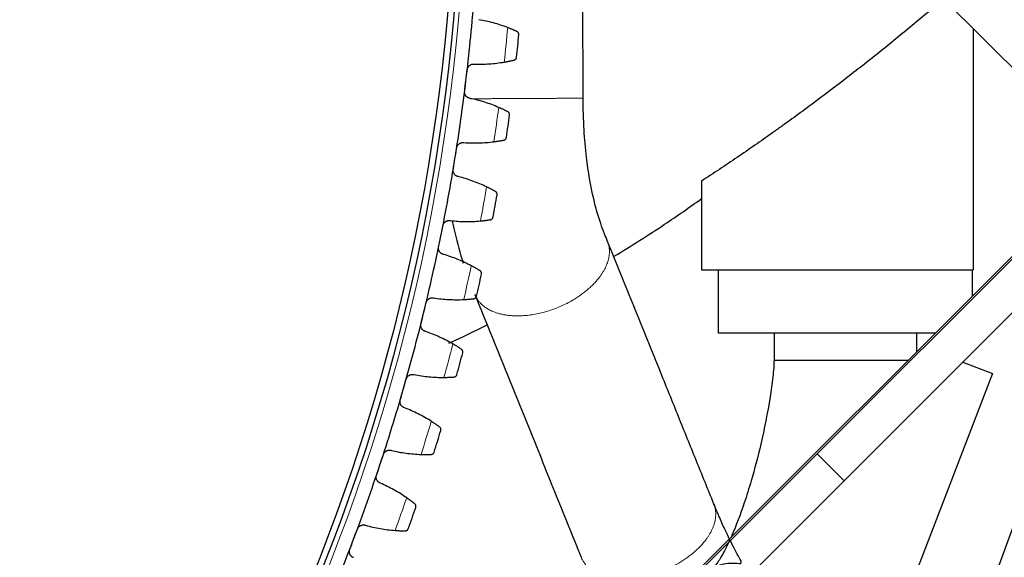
# Model space of a CAD drawing. Header units: inches. Extents: x 0 to 20790, y -12 to 14700.
# Tile 245 of 256: x 10463 to 10772, y 4147 to 4317. Entities that reach past the tile are written whole.
import ezdxf

# ---------------------------------------------------------------- set-up
doc = ezdxf.new("R2010")
doc.units = ezdxf.units.IN
doc.layers.add('1', color=7, linetype='Continuous', true_color=0xffffff)
doc.layers.add('254', color=7, linetype='Continuous', true_color=0xffffff)
doc.styles.add('latin_extended', font='simplex.shx')
doc.dimstyles.get("Standard").update_dxf_attribs({"dimtxt": 0.18, "dimasz": 0.18, "dimexe": 0.18, "dimexo": 0.0625, "dimgap": 0.09, "dimtad": 0, "dimtih": 1, "dimtoh": 1, "dimdec": 4, "dimzin": 0, "dimdsep": 46, "dimtxsty": 'Standard', "dimcen": 0.09, "dimadec": 0, "dimazin": 0, "dimtfac": 1, "dimtdec": 4, "dimtofl": 0, "dimtmove": 0, "dimatfit": 3, "dimfxl": 1, "dimtolj": 1, "dimtzin": 0, "dimarcsym": 0})

# ---------------------------------------------------------------- blocks, each defined once
blk = doc.blocks.new('_U12')
at = {"layer": '254', "color": 3, "linetype": 'Continuous', "lineweight": 13, "transparency": 16777216}
for p, q in [((10021.49, 4371.87), (11850.52, 4371.87)), ((11815.52, 4249.37), (11815.52, 3994.37)), ((10583.99, 3871.87), (11850.52, 3871.87))]:
    blk.add_line(p, q, dxfattribs=at)
at = {"layer": '254', "color": 3, "transparency": 16777216}
for points in [[(11835.94, 4249.37), (11795.11, 4249.37), (11815.52, 4371.87)], [(11795.11, 3994.37), (11835.94, 3994.37), (11815.52, 3871.87)]]:
    blk.add_solid(points, dxfattribs=at)
at = {"layer": 'Defpoints', "color": 0, "transparency": 16777216}
for p in [(9986.49, 4371.87), (10548.99, 3871.87), (11815.52, 3871.87)]:
    blk.add_point(p, dxfattribs=at)
at = {"layer": '254', "color": 2, "lineweight": 13, "transparency": 16777216, "insert": (11631.77, 3964.1), "char_height": 122.5, "attachment_point": 1, "rotation": 90, "style": 'latin_extended'}
blk.add_mtext('\\A1;500', dxfattribs=at)

msp = doc.modelspace()

# ---------------------------------------------------------------- linework, layer by layer
at = {"layer": '1', "color": 2, "linetype": 'Continuous', "lineweight": 25}
for p, q in [((10616.326, 4460.217), (10805.093, 4271.45)), ((10762.717, 4313.825), (10762.717, 4237.874)), ((10713.559, 4179.913), (10821.813, 4288.167)), ((10722.044, 4171.428), (10830.298, 4279.682)), ((10661.559, 4128.715), (10804.69, 4271.847)), ((10677.164, 4265.797), (10677.164, 4237.874)), ((10677.164, 4237.874), (10762.717, 4237.874)), ((10682.49, 4217.874), (10682.49, 4237.874)), ((10762.49, 4229.647), (10762.49, 4237.874)), ((10750.717, 4217.874), (10682.49, 4217.874)), ((10685.059, 3909.174), (10793.814, 4207.984)), ((10759.419, 4208.799), (10768.755, 4205.215)), ((10768.755, 4205.215), (10670.347, 3948.854)), ((10646.49, 4112.845), (10713.559, 4179.913)), ((10722.044, 4171.428), (10713.559, 4179.913)), ((10658.958, 4108.341), (10722.044, 4171.428))]:
    msp.add_line(p, q, dxfattribs=at)
at = {"layer": '1', "color": 110, "linetype": 'Continuous', "lineweight": 13}
msp.add_circle((9986.49, 4371.874), 616.6, dxfattribs=at)
at = {"layer": '1', "color": 2, "linetype": 'Continuous', "lineweight": 25}
for radius in [615, 613]:
    msp.add_circle((9986.49, 4371.874), radius, dxfattribs=at)
for radius, start, end in [(621, 353.121019, 355.414013), (636, 353.946591, 354.588441), (621, 350.828025, 353.121019), (636, 351.653597, 352.295448), (621, 348.535032, 350.828025), (636, 349.360603, 350.002454), (621, 346.242038, 348.535032), (636, 347.06761, 347.70946), (621, 343.949045, 346.242038), (636, 344.774616, 345.416467), (621, 341.656051, 343.949045), (636, 342.481622, 343.123473), (621, 339.363057, 341.656051), (636, 340.188629, 340.830479), (621, 337.070064, 339.363057)]:
    msp.add_arc((9986.49, 4371.874), radius, start, end, dxfattribs=at)
at = {"layer": '1', "color": 110, "linetype": 'Continuous', "lineweight": 13}
for start, end in [(353.773155, 354.761877), (351.480162, 352.468883), (349.187168, 350.175889), (346.894174, 347.882896), (344.601181, 345.589902), (342.308187, 343.296908), (340.015194, 341.003915)]:
    msp.add_arc((9986.49, 4371.874), 632.294, start, end, dxfattribs=at)
at = {"layer": '1', "color": 2, "linetype": 'Continuous', "lineweight": 25}
for points, knots in [([(10639.902, 4291.971), (10639.883, 4298.6), (10639.853, 4309.368), (10639.822, 4320.135), (10639.81, 4324.275)], [0, 0, 0, 0, 0.6155344, 1, 1, 1, 1]), ([(10753.354, 4323.131), (10753.081, 4322.897), (10749.392, 4319.745), (10745.676, 4316.627), (10738.749, 4310.911), (10735.262, 4308.083), (10728.239, 4302.487), (10724.703, 4299.72), (10717.581, 4294.248), (10713.994, 4291.544), (10708.575, 4287.538), (10706.762, 4286.21), (10704.032, 4284.232), (10703.121, 4283.575), (10701.294, 4282.264), (10700.379, 4281.612), (10695.798, 4278.359), (10692.108, 4275.793), (10684.676, 4270.737), (10680.934, 4268.247), (10677.164, 4265.797)], [0, 0, 0, 0, 0.0113169, 0.1525573, 0.1525573, 0.2937978, 0.2937978, 0.4350382, 0.4350382, 0.5762787, 0.5762787, 0.6468989, 0.6468989, 0.682209, 0.682209, 0.7175191, 0.7175191, 0.8587596, 0.8587596, 1, 1, 1, 1]), ([(10619.084, 4312.894), (10619.004, 4312.931), (10618.917, 4312.972), (10618.732, 4313.057), (10618.535, 4313.147), (10618.315, 4313.245), (10618.17, 4313.31), (10618.141, 4313.323), (10618.081, 4313.349), (10618.051, 4313.362), (10617.96, 4313.402), (10617.898, 4313.429), (10617.71, 4313.511), (10617.58, 4313.566), (10617.313, 4313.679), (10617.176, 4313.736), (10616.964, 4313.823), (10616.892, 4313.852), (10616.783, 4313.896), (10616.747, 4313.911), (10616.673, 4313.941), (10616.636, 4313.955), (10616.45, 4314.03), (10616.298, 4314.089), (10616.144, 4314.149)], [0, 0, 0, 0, 0.125, 0.125, 0.25, 0.375, 0.375, 0.40625, 0.40625, 0.4375, 0.4375, 0.5, 0.5, 0.625, 0.625, 0.75, 0.75, 0.8125, 0.8125, 0.84375, 0.84375, 0.875, 0.875, 1, 1, 1, 1]), ([(10619.656, 4311.894), (10619.656, 4311.895), (10619.656, 4311.897), (10619.656, 4311.9), (10619.656, 4311.901), (10619.657, 4311.906), (10619.658, 4311.914), (10619.659, 4311.935), (10619.661, 4311.977), (10619.66, 4312.012), (10619.657, 4312.083), (10619.651, 4312.13), (10619.624, 4312.27), (10619.593, 4312.362), (10619.524, 4312.494), (10619.498, 4312.537), (10619.452, 4312.6), (10619.436, 4312.62), (10619.401, 4312.66), (10619.383, 4312.68), (10619.325, 4312.737), (10619.283, 4312.773), (10619.19, 4312.838), (10619.139, 4312.868), (10619.084, 4312.894)], [0, 0, 0, 0, 0.0039063, 0.0039063, 0.0078125, 0.0078125, 0.015625, 0.03125, 0.0625, 0.125, 0.125, 0.25, 0.25, 0.5, 0.5, 0.625, 0.625, 0.6875, 0.6875, 0.75, 0.75, 0.875, 0.875, 1, 1, 1, 1]), ([(10603.432, 4300.908), (10603.44, 4300.974), (10603.462, 4301.105), (10603.515, 4301.295), (10603.562, 4301.418), (10603.602, 4301.509), (10603.617, 4301.539), (10603.647, 4301.598), (10603.662, 4301.628), (10603.744, 4301.771), (10603.819, 4301.877), (10603.926, 4302.001), (10603.948, 4302.026), (10603.982, 4302.061), (10603.994, 4302.073), (10604.017, 4302.096), (10604.076, 4302.153), (10604.187, 4302.249), (10604.293, 4302.323), (10604.402, 4302.392), (10604.459, 4302.424), (10604.633, 4302.512), (10604.753, 4302.559), (10604.938, 4302.611), (10605, 4302.625), (10605.095, 4302.642), (10605.127, 4302.647), (10605.191, 4302.655), (10605.223, 4302.659), (10605.383, 4302.672), (10605.511, 4302.67), (10605.64, 4302.656)], [0, 0, 0, 0, 0.0625, 0.125, 0.1875, 0.1875, 0.21875, 0.21875, 0.25, 0.25, 0.375, 0.375, 0.40625, 0.40625, 0.421875, 0.421875, 0.4375, 0.5, 0.5625, 0.5625, 0.625, 0.625, 0.75, 0.75, 0.8125, 0.8125, 0.84375, 0.84375, 0.875, 0.875, 1, 1, 1, 1]), ([(10615.054, 4303.293), (10615.217, 4303.32), (10615.377, 4303.348), (10615.689, 4303.405), (10615.995, 4303.462), (10616.288, 4303.52), (10616.502, 4303.563), (10616.573, 4303.578), (10616.678, 4303.599), (10616.712, 4303.607), (10616.781, 4303.621), (10616.815, 4303.628), (10616.982, 4303.663), (10617.239, 4303.719), (10617.474, 4303.772), (10617.698, 4303.823), (10617.804, 4303.848), (10617.93, 4303.877), (10617.955, 4303.883), (10618.003, 4303.895), (10618.075, 4303.912), (10618.142, 4303.928), (10618.185, 4303.938)], [0, 0, 0, 0, 0.125, 0.125, 0.25, 0.375, 0.375, 0.4375, 0.4375, 0.46875, 0.46875, 0.5, 0.5, 0.625, 0.75, 0.75, 0.875, 0.875, 0.90625, 0.90625, 0.9375, 1, 1, 1, 1]), ([(10618.185, 4303.938), (10618.244, 4303.953), (10618.299, 4303.972), (10618.403, 4304.017), (10618.451, 4304.043), (10618.541, 4304.102), (10618.582, 4304.134), (10618.658, 4304.203), (10618.693, 4304.24), (10618.757, 4304.318), (10618.785, 4304.358), (10618.835, 4304.442), (10618.856, 4304.485), (10618.893, 4304.574), (10618.908, 4304.619), (10618.925, 4304.688), (10618.932, 4304.723), (10618.939, 4304.764), (10618.942, 4304.784), (10618.943, 4304.793), (10618.944, 4304.799), (10618.944, 4304.802), (10618.944, 4304.805)], [0, 0, 0, 0, 0.125, 0.125, 0.25, 0.25, 0.375, 0.375, 0.5, 0.5, 0.625, 0.625, 0.75, 0.75, 0.875, 0.875, 0.9375, 0.96875, 0.984375, 0.9921875, 0.9921875, 1, 1, 1, 1]), ([(10604.337, 4291.861), (10604.209, 4291.877), (10604.085, 4291.906), (10603.903, 4291.966), (10603.844, 4291.989), (10603.756, 4292.028), (10603.727, 4292.042), (10603.669, 4292.071), (10603.64, 4292.086), (10603.5, 4292.165), (10603.395, 4292.238), (10603.248, 4292.364), (10603.2, 4292.408), (10603.133, 4292.478), (10603.11, 4292.503), (10603.067, 4292.552), (10603.047, 4292.577), (10602.946, 4292.704), (10602.875, 4292.813), (10602.801, 4292.958), (10602.786, 4292.988), (10602.759, 4293.048), (10602.746, 4293.079), (10602.71, 4293.171), (10602.689, 4293.233), (10602.635, 4293.422), (10602.611, 4293.552), (10602.598, 4293.717), (10602.596, 4293.751), (10602.594, 4293.817), (10602.594, 4293.851), (10602.596, 4293.951), (10602.6, 4294.017), (10602.608, 4294.084)], [0, 0, 0, 0, 0.125, 0.125, 0.1875, 0.1875, 0.21875, 0.21875, 0.25, 0.25, 0.375, 0.375, 0.4375, 0.4375, 0.46875, 0.46875, 0.5, 0.5, 0.625, 0.625, 0.65625, 0.65625, 0.6875, 0.6875, 0.75, 0.75, 0.875, 0.875, 0.90625, 0.90625, 0.9375, 0.9375, 1, 1, 1, 1]), ([(10647.602, 4246.825), (10647.273, 4247.597), (10646.536, 4249.411), (10644.96, 4253.63), (10642.756, 4261.354), (10641.023, 4271.483), (10640.1, 4282.338), (10639.906, 4288.597), (10639.902, 4291.971)], [0, 0, 0, 0, 0.0698252, 0.1587473, 0.3455702, 0.6282885, 0.8020622, 1, 1, 1, 1]), ([(10616.218, 4287.631), (10616.139, 4287.672), (10616.054, 4287.716), (10615.873, 4287.808), (10615.679, 4287.906), (10615.464, 4288.013), (10615.321, 4288.083), (10615.292, 4288.097), (10615.234, 4288.126), (10615.205, 4288.14), (10615.115, 4288.184), (10615.054, 4288.213), (10614.869, 4288.302), (10614.742, 4288.363), (10614.48, 4288.486), (10614.345, 4288.549), (10614.136, 4288.644), (10614.066, 4288.676), (10613.959, 4288.725), (10613.923, 4288.741), (10613.851, 4288.774), (10613.814, 4288.79), (10613.631, 4288.872), (10613.482, 4288.937), (10613.33, 4289.003)], [0, 0, 0, 0, 0.125, 0.125, 0.25, 0.375, 0.375, 0.40625, 0.40625, 0.4375, 0.4375, 0.5, 0.5, 0.625, 0.625, 0.75, 0.75, 0.8125, 0.8125, 0.84375, 0.84375, 0.875, 0.875, 1, 1, 1, 1]), ([(10616.749, 4286.609), (10616.749, 4286.611), (10616.749, 4286.612), (10616.75, 4286.615), (10616.75, 4286.616), (10616.751, 4286.621), (10616.752, 4286.63), (10616.754, 4286.65), (10616.757, 4286.692), (10616.758, 4286.727), (10616.758, 4286.798), (10616.754, 4286.846), (10616.733, 4286.987), (10616.705, 4287.08), (10616.641, 4287.214), (10616.617, 4287.258), (10616.574, 4287.323), (10616.558, 4287.344), (10616.525, 4287.385), (10616.508, 4287.405), (10616.452, 4287.465), (10616.411, 4287.502), (10616.321, 4287.571), (10616.272, 4287.603), (10616.218, 4287.631)], [0, 0, 0, 0, 0.0039063, 0.0039063, 0.0078125, 0.0078125, 0.015625, 0.03125, 0.0625, 0.125, 0.125, 0.25, 0.25, 0.5, 0.5, 0.625, 0.625, 0.6875, 0.6875, 0.75, 0.75, 0.875, 0.875, 1, 1, 1, 1]), ([(10600.098, 4276.281), (10600.109, 4276.347), (10600.137, 4276.477), (10600.197, 4276.665), (10600.249, 4276.786), (10600.293, 4276.875), (10600.309, 4276.905), (10600.341, 4276.963), (10600.358, 4276.991), (10600.445, 4277.131), (10600.524, 4277.234), (10600.636, 4277.354), (10600.659, 4277.377), (10600.695, 4277.412), (10600.707, 4277.423), (10600.731, 4277.445), (10600.792, 4277.5), (10600.907, 4277.591), (10601.015, 4277.661), (10601.127, 4277.726), (10601.185, 4277.755), (10601.363, 4277.836), (10601.485, 4277.878), (10601.671, 4277.922), (10601.734, 4277.934), (10601.83, 4277.947), (10601.862, 4277.951), (10601.926, 4277.957), (10601.958, 4277.959), (10602.119, 4277.966), (10602.247, 4277.959), (10602.374, 4277.939)], [0, 0, 0, 0, 0.0625, 0.125, 0.1875, 0.1875, 0.21875, 0.21875, 0.25, 0.25, 0.375, 0.375, 0.40625, 0.40625, 0.421875, 0.421875, 0.4375, 0.5, 0.5625, 0.5625, 0.625, 0.625, 0.75, 0.75, 0.8125, 0.8125, 0.84375, 0.84375, 0.875, 0.875, 1, 1, 1, 1]), ([(10611.807, 4278.199), (10611.971, 4278.22), (10612.131, 4278.242), (10612.446, 4278.286), (10612.754, 4278.331), (10613.049, 4278.377), (10613.265, 4278.411), (10613.336, 4278.423), (10613.441, 4278.44), (10613.476, 4278.446), (10613.545, 4278.458), (10613.579, 4278.464), (10613.748, 4278.492), (10614.008, 4278.538), (10614.244, 4278.581), (10614.47, 4278.623), (10614.577, 4278.643), (10614.704, 4278.668), (10614.729, 4278.673), (10614.778, 4278.682), (10614.85, 4278.697), (10614.918, 4278.71), (10614.961, 4278.719)], [0, 0, 0, 0, 0.125, 0.125, 0.25, 0.375, 0.375, 0.4375, 0.4375, 0.46875, 0.46875, 0.5, 0.5, 0.625, 0.75, 0.75, 0.875, 0.875, 0.90625, 0.90625, 0.9375, 1, 1, 1, 1]), ([(10614.961, 4278.719), (10615.021, 4278.731), (10615.077, 4278.748), (10615.182, 4278.789), (10615.231, 4278.813), (10615.323, 4278.868), (10615.366, 4278.898), (10615.445, 4278.964), (10615.481, 4279), (10615.548, 4279.075), (10615.577, 4279.114), (10615.63, 4279.196), (10615.654, 4279.238), (10615.694, 4279.325), (10615.71, 4279.37), (10615.73, 4279.438), (10615.739, 4279.473), (10615.748, 4279.513), (10615.751, 4279.534), (10615.753, 4279.542), (10615.753, 4279.548), (10615.754, 4279.551), (10615.754, 4279.554)], [0, 0, 0, 0, 0.125, 0.125, 0.25, 0.25, 0.375, 0.375, 0.5, 0.5, 0.625, 0.625, 0.75, 0.75, 0.875, 0.875, 0.9375, 0.96875, 0.984375, 0.9921875, 0.9921875, 1, 1, 1, 1]), ([(10600.641, 4267.205), (10600.514, 4267.227), (10600.391, 4267.26), (10600.212, 4267.328), (10600.153, 4267.353), (10600.067, 4267.395), (10600.038, 4267.41), (10599.982, 4267.441), (10599.954, 4267.458), (10599.816, 4267.543), (10599.714, 4267.62), (10599.573, 4267.751), (10599.527, 4267.797), (10599.462, 4267.87), (10599.441, 4267.895), (10599.4, 4267.946), (10599.38, 4267.972), (10599.284, 4268.103), (10599.219, 4268.215), (10599.15, 4268.363), (10599.137, 4268.393), (10599.112, 4268.454), (10599.1, 4268.486), (10599.067, 4268.579), (10599.049, 4268.642), (10599.002, 4268.833), (10598.984, 4268.964), (10598.977, 4269.13), (10598.977, 4269.163), (10598.978, 4269.23), (10598.979, 4269.263), (10598.985, 4269.363), (10598.992, 4269.429), (10599.003, 4269.495)], [0, 0, 0, 0, 0.125, 0.125, 0.1875, 0.1875, 0.21875, 0.21875, 0.25, 0.25, 0.375, 0.375, 0.4375, 0.4375, 0.46875, 0.46875, 0.5, 0.5, 0.625, 0.625, 0.65625, 0.65625, 0.6875, 0.6875, 0.75, 0.75, 0.875, 0.875, 0.90625, 0.90625, 0.9375, 0.9375, 1, 1, 1, 1]), ([(10612.343, 4262.503), (10612.266, 4262.547), (10612.183, 4262.595), (10612.005, 4262.694), (10611.816, 4262.8), (10611.605, 4262.916), (10611.465, 4262.991), (10611.437, 4263.006), (10611.38, 4263.037), (10611.351, 4263.053), (10611.263, 4263.1), (10611.204, 4263.132), (10611.022, 4263.228), (10610.898, 4263.294), (10610.64, 4263.427), (10610.508, 4263.495), (10610.304, 4263.599), (10610.235, 4263.634), (10610.13, 4263.687), (10610.094, 4263.704), (10610.023, 4263.74), (10609.988, 4263.758), (10609.808, 4263.846), (10609.662, 4263.918), (10609.513, 4263.99)], [0, 0, 0, 0, 0.125, 0.125, 0.25, 0.375, 0.375, 0.40625, 0.40625, 0.4375, 0.4375, 0.5, 0.5, 0.625, 0.625, 0.75, 0.75, 0.8125, 0.8125, 0.84375, 0.84375, 0.875, 0.875, 1, 1, 1, 1]), ([(10612.833, 4261.461), (10612.833, 4261.462), (10612.833, 4261.464), (10612.834, 4261.467), (10612.834, 4261.468), (10612.835, 4261.473), (10612.836, 4261.481), (10612.839, 4261.502), (10612.844, 4261.543), (10612.847, 4261.579), (10612.849, 4261.65), (10612.847, 4261.697), (10612.832, 4261.839), (10612.808, 4261.933), (10612.75, 4262.07), (10612.727, 4262.115), (10612.686, 4262.181), (10612.672, 4262.203), (10612.64, 4262.245), (10612.624, 4262.266), (10612.571, 4262.328), (10612.531, 4262.367), (10612.444, 4262.44), (10612.396, 4262.473), (10612.343, 4262.503)], [0, 0, 0, 0, 0.0039062, 0.0039062, 0.0078125, 0.0078125, 0.015625, 0.03125, 0.0625, 0.125, 0.125, 0.25, 0.25, 0.5, 0.5, 0.625, 0.625, 0.6875, 0.6875, 0.75, 0.75, 0.875, 0.875, 1, 1, 1, 1]), ([(10649.622, 4242.116), (10655.016, 4245.346), (10664.302, 4251.195), (10673.289, 4257.488), (10677.091, 4260.24)], [0, 0, 0, 0, 0.5727145, 1, 1, 1, 1]), ([(10595.782, 4251.807), (10595.796, 4251.873), (10595.829, 4252.001), (10595.896, 4252.187), (10595.953, 4252.306), (10596.001, 4252.393), (10596.017, 4252.422), (10596.052, 4252.479), (10596.07, 4252.506), (10596.162, 4252.643), (10596.246, 4252.743), (10596.363, 4252.858), (10596.387, 4252.88), (10596.424, 4252.913), (10596.436, 4252.924), (10596.461, 4252.945), (10596.524, 4252.998), (10596.643, 4253.084), (10596.754, 4253.149), (10596.868, 4253.21), (10596.927, 4253.237), (10597.108, 4253.311), (10597.231, 4253.347), (10597.42, 4253.384), (10597.483, 4253.394), (10597.579, 4253.403), (10597.611, 4253.406), (10597.676, 4253.409), (10597.708, 4253.41), (10597.869, 4253.41), (10597.996, 4253.398), (10598.123, 4253.373)], [0, 0, 0, 0, 0.0625, 0.125, 0.1875, 0.1875, 0.21875, 0.21875, 0.25, 0.25, 0.375, 0.375, 0.40625, 0.40625, 0.421875, 0.421875, 0.4375, 0.5, 0.5625, 0.5625, 0.625, 0.625, 0.75, 0.75, 0.8125, 0.8125, 0.84375, 0.84375, 0.875, 0.875, 1, 1, 1, 1]), ([(10598.676, 4253.225), (10598.933, 4252.007), (10599.957, 4247.431), (10601.176, 4243.055), (10602.172, 4239.956)], [0, 0, 0, 0, 0.2635738, 1, 1, 1, 1]), ([(10607.558, 4253.255), (10607.723, 4253.27), (10607.884, 4253.285), (10608.2, 4253.317), (10608.51, 4253.349), (10608.806, 4253.383), (10609.023, 4253.409), (10609.095, 4253.418), (10609.201, 4253.431), (10609.236, 4253.436), (10609.306, 4253.444), (10609.34, 4253.449), (10609.51, 4253.471), (10609.771, 4253.506), (10610.009, 4253.539), (10610.236, 4253.572), (10610.344, 4253.589), (10610.472, 4253.608), (10610.497, 4253.612), (10610.546, 4253.619), (10610.619, 4253.631), (10610.687, 4253.642), (10610.731, 4253.649)], [0, 0, 0, 0, 0.125, 0.125, 0.25, 0.375, 0.375, 0.4375, 0.4375, 0.46875, 0.46875, 0.5, 0.5, 0.625, 0.75, 0.75, 0.875, 0.875, 0.90625, 0.90625, 0.9375, 1, 1, 1, 1]), ([(10610.731, 4253.649), (10610.791, 4253.658), (10610.848, 4253.673), (10610.954, 4253.71), (10611.004, 4253.732), (10611.098, 4253.783), (10611.142, 4253.812), (10611.224, 4253.874), (10611.262, 4253.908), (10611.331, 4253.981), (10611.362, 4254.019), (10611.419, 4254.099), (10611.444, 4254.14), (10611.487, 4254.225), (10611.505, 4254.269), (10611.528, 4254.337), (10611.539, 4254.371), (10611.548, 4254.411), (10611.553, 4254.431), (10611.555, 4254.44), (10611.556, 4254.446), (10611.556, 4254.449), (10611.557, 4254.451)], [0, 0, 0, 0, 0.125, 0.125, 0.25, 0.25, 0.375, 0.375, 0.5, 0.5, 0.625, 0.625, 0.75, 0.75, 0.875, 0.875, 0.9375, 0.96875, 0.984375, 0.9921875, 0.9921875, 1, 1, 1, 1]), ([(10681.062, 4164.068), (10679.201, 4168.67), (10675.481, 4177.87), (10669.902, 4191.668), (10664.79, 4204.313), (10660.142, 4215.808), (10655.959, 4226.154), (10651.779, 4236.493), (10648.993, 4243.383), (10647.602, 4246.825)], [0, 0, 0, 0, 0.1668256, 0.333509, 0.5001923, 0.6252047, 0.7502174, 0.8752301, 1, 1, 1, 1]), ([(10595.962, 4242.717), (10595.835, 4242.743), (10595.714, 4242.782), (10595.538, 4242.856), (10595.48, 4242.884), (10595.395, 4242.93), (10595.367, 4242.946), (10595.312, 4242.98), (10595.285, 4242.997), (10595.151, 4243.087), (10595.052, 4243.169), (10594.916, 4243.305), (10594.872, 4243.353), (10594.81, 4243.429), (10594.79, 4243.455), (10594.751, 4243.507), (10594.732, 4243.534), (10594.642, 4243.669), (10594.581, 4243.783), (10594.518, 4243.934), (10594.506, 4243.965), (10594.483, 4244.027), (10594.473, 4244.058), (10594.444, 4244.153), (10594.428, 4244.217), (10594.389, 4244.41), (10594.376, 4244.54), (10594.376, 4244.707), (10594.377, 4244.74), (10594.38, 4244.807), (10594.383, 4244.84), (10594.393, 4244.939), (10594.403, 4245.005), (10594.416, 4245.071)], [0, 0, 0, 0, 0.125, 0.125, 0.1875, 0.1875, 0.21875, 0.21875, 0.25, 0.25, 0.375, 0.375, 0.4375, 0.4375, 0.46875, 0.46875, 0.5, 0.5, 0.625, 0.625, 0.65625, 0.65625, 0.6875, 0.6875, 0.75, 0.75, 0.875, 0.875, 0.90625, 0.90625, 0.9375, 0.9375, 1, 1, 1, 1]), ([(10607.466, 4237.551), (10607.391, 4237.598), (10607.31, 4237.648), (10607.136, 4237.755), (10606.951, 4237.868), (10606.745, 4237.992), (10606.609, 4238.073), (10606.581, 4238.09), (10606.525, 4238.123), (10606.497, 4238.14), (10606.411, 4238.19), (10606.353, 4238.224), (10606.175, 4238.328), (10606.053, 4238.398), (10605.802, 4238.542), (10605.672, 4238.616), (10605.472, 4238.727), (10605.405, 4238.765), (10605.302, 4238.822), (10605.267, 4238.841), (10605.198, 4238.879), (10605.163, 4238.898), (10604.987, 4238.994), (10604.843, 4239.072), (10604.697, 4239.149)], [0, 0, 0, 0, 0.125, 0.125, 0.25, 0.375, 0.375, 0.40625, 0.40625, 0.4375, 0.4375, 0.5, 0.5, 0.625, 0.625, 0.75, 0.75, 0.8125, 0.8125, 0.84375, 0.84375, 0.875, 0.875, 1, 1, 1, 1]), ([(10607.914, 4236.49), (10607.914, 4236.491), (10607.914, 4236.493), (10607.915, 4236.495), (10607.915, 4236.497), (10607.916, 4236.501), (10607.918, 4236.51), (10607.922, 4236.53), (10607.929, 4236.571), (10607.932, 4236.607), (10607.938, 4236.677), (10607.938, 4236.725), (10607.928, 4236.867), (10607.907, 4236.962), (10607.855, 4237.102), (10607.834, 4237.147), (10607.796, 4237.215), (10607.782, 4237.237), (10607.753, 4237.281), (10607.737, 4237.303), (10607.687, 4237.366), (10607.649, 4237.407), (10607.564, 4237.483), (10607.518, 4237.519), (10607.466, 4237.551)], [0, 0, 0, 0, 0.0039062, 0.0039062, 0.0078125, 0.0078125, 0.015625, 0.03125, 0.0625, 0.125, 0.125, 0.25, 0.25, 0.5, 0.5, 0.625, 0.625, 0.6875, 0.6875, 0.75, 0.75, 0.875, 0.875, 1, 1, 1, 1]), ([(10590.491, 4227.526), (10590.507, 4227.591), (10590.545, 4227.718), (10590.62, 4227.901), (10590.681, 4228.017), (10590.732, 4228.103), (10590.75, 4228.131), (10590.787, 4228.186), (10590.806, 4228.213), (10590.904, 4228.345), (10590.991, 4228.442), (10591.113, 4228.552), (10591.137, 4228.574), (10591.176, 4228.605), (10591.188, 4228.616), (10591.214, 4228.636), (10591.28, 4228.686), (10591.401, 4228.767), (10591.515, 4228.828), (10591.632, 4228.884), (10591.692, 4228.909), (10591.876, 4228.975), (10592, 4229.007), (10592.19, 4229.036), (10592.254, 4229.043), (10592.35, 4229.049), (10592.382, 4229.05), (10592.447, 4229.05), (10592.479, 4229.05), (10592.639, 4229.044), (10592.766, 4229.026), (10592.892, 4228.997)], [0, 0, 0, 0, 0.0625, 0.125, 0.1875, 0.1875, 0.21875, 0.21875, 0.25, 0.25, 0.375, 0.375, 0.40625, 0.40625, 0.421875, 0.421875, 0.4375, 0.5, 0.5625, 0.5625, 0.625, 0.625, 0.75, 0.75, 0.8125, 0.8125, 0.84375, 0.84375, 0.875, 0.875, 1, 1, 1, 1]), ([(10602.315, 4228.501), (10602.48, 4228.51), (10602.642, 4228.518), (10602.959, 4228.537), (10603.269, 4228.557), (10603.567, 4228.58), (10603.785, 4228.597), (10603.857, 4228.603), (10603.964, 4228.612), (10603.999, 4228.615), (10604.069, 4228.621), (10604.103, 4228.624), (10604.274, 4228.639), (10604.536, 4228.663), (10604.775, 4228.687), (10605.004, 4228.711), (10605.112, 4228.723), (10605.24, 4228.737), (10605.265, 4228.74), (10605.315, 4228.746), (10605.388, 4228.754), (10605.457, 4228.762), (10605.501, 4228.768)], [0, 0, 0, 0, 0.125, 0.125, 0.25, 0.375, 0.375, 0.4375, 0.4375, 0.46875, 0.46875, 0.5, 0.5, 0.625, 0.75, 0.75, 0.875, 0.875, 0.90625, 0.90625, 0.9375, 1, 1, 1, 1]), ([(10605.501, 4228.768), (10605.561, 4228.775), (10605.618, 4228.787), (10605.726, 4228.82), (10605.777, 4228.84), (10605.873, 4228.887), (10605.918, 4228.914), (10606.002, 4228.973), (10606.042, 4229.006), (10606.114, 4229.076), (10606.147, 4229.113), (10606.206, 4229.19), (10606.233, 4229.23), (10606.279, 4229.314), (10606.3, 4229.357), (10606.325, 4229.423), (10606.337, 4229.457), (10606.348, 4229.497), (10606.353, 4229.517), (10606.356, 4229.525), (10606.357, 4229.531), (10606.358, 4229.534), (10606.358, 4229.537)], [0, 0, 0, 0, 0.125, 0.125, 0.25, 0.25, 0.375, 0.375, 0.5, 0.5, 0.625, 0.625, 0.75, 0.75, 0.875, 0.875, 0.9375, 0.96875, 0.984375, 0.9921875, 0.9921875, 1, 1, 1, 1]), ([(10605.838, 4230.069), (10607.229, 4226.628), (10610.014, 4219.74), (10614.194, 4209.402), (10618.377, 4199.056), (10622.56, 4188.71), (10626.743, 4178.364), (10630.926, 4168.019), (10635.111, 4157.667), (10637.902, 4150.765), (10639.298, 4147.311)], [0, 0, 0, 0, 0.1247113, 0.2497248, 0.3747384, 0.4997516, 0.624765, 0.7497784, 0.8747918, 1, 1, 1, 1]), ([(10590.306, 4218.435), (10590.181, 4218.467), (10590.061, 4218.511), (10589.888, 4218.592), (10589.832, 4218.622), (10589.749, 4218.671), (10589.721, 4218.688), (10589.668, 4218.724), (10589.641, 4218.743), (10589.511, 4218.838), (10589.415, 4218.924), (10589.285, 4219.065), (10589.243, 4219.115), (10589.184, 4219.193), (10589.165, 4219.22), (10589.128, 4219.274), (10589.11, 4219.301), (10589.026, 4219.439), (10588.969, 4219.556), (10588.912, 4219.709), (10588.901, 4219.74), (10588.881, 4219.803), (10588.872, 4219.835), (10588.847, 4219.931), (10588.834, 4219.995), (10588.803, 4220.19), (10588.795, 4220.321), (10588.802, 4220.487), (10588.804, 4220.521), (10588.81, 4220.587), (10588.814, 4220.62), (10588.828, 4220.719), (10588.84, 4220.784), (10588.856, 4220.849)], [0, 0, 0, 0, 0.125, 0.125, 0.1875, 0.1875, 0.21875, 0.21875, 0.25, 0.25, 0.375, 0.375, 0.4375, 0.4375, 0.46875, 0.46875, 0.5, 0.5, 0.625, 0.625, 0.65625, 0.65625, 0.6875, 0.6875, 0.75, 0.75, 0.875, 0.875, 0.90625, 0.90625, 0.9375, 0.9375, 1, 1, 1, 1]), ([(10699.991, 4217.875), (10699.991, 4216.62), (10699.991, 4213.787), (10699.991, 4210.954), (10699.991, 4209.376)], [0, 0, 0, 0, 0.4429637, 1, 1, 1, 1]), ([(10744.99, 4212.147), (10744.99, 4213.593), (10744.99, 4215.502), (10744.99, 4217.411), (10744.99, 4217.875)], [0, 0, 0, 0, 0.757065, 1, 1, 1, 1]), ([(10601.595, 4212.813), (10601.521, 4212.863), (10601.442, 4212.917), (10601.273, 4213.031), (10601.093, 4213.151), (10600.892, 4213.283), (10600.759, 4213.37), (10600.732, 4213.387), (10600.677, 4213.423), (10600.65, 4213.44), (10600.566, 4213.494), (10600.509, 4213.531), (10600.336, 4213.641), (10600.217, 4213.717), (10599.971, 4213.871), (10599.845, 4213.949), (10599.649, 4214.069), (10599.583, 4214.109), (10599.483, 4214.17), (10599.449, 4214.19), (10599.381, 4214.231), (10599.347, 4214.252), (10599.175, 4214.355), (10599.035, 4214.438), (10598.892, 4214.521)], [0, 0, 0, 0, 0.125, 0.125, 0.25, 0.375, 0.375, 0.40625, 0.40625, 0.4375, 0.4375, 0.5, 0.5, 0.625, 0.625, 0.75, 0.75, 0.8125, 0.8125, 0.84375, 0.84375, 0.875, 0.875, 1, 1, 1, 1]), ([(10602, 4211.735), (10602, 4211.737), (10602, 4211.738), (10602.001, 4211.741), (10602.001, 4211.742), (10602.002, 4211.747), (10602.005, 4211.755), (10602.009, 4211.775), (10602.018, 4211.816), (10602.023, 4211.851), (10602.031, 4211.922), (10602.033, 4211.969), (10602.028, 4212.112), (10602.012, 4212.208), (10601.965, 4212.349), (10601.946, 4212.396), (10601.911, 4212.464), (10601.898, 4212.487), (10601.87, 4212.532), (10601.855, 4212.555), (10601.808, 4212.62), (10601.771, 4212.662), (10601.69, 4212.742), (10601.645, 4212.779), (10601.595, 4212.813)], [0, 0, 0, 0, 0.0039063, 0.0039063, 0.0078125, 0.0078125, 0.015625, 0.03125, 0.0625, 0.125, 0.125, 0.25, 0.25, 0.5, 0.5, 0.625, 0.625, 0.6875, 0.6875, 0.75, 0.75, 0.875, 0.875, 1, 1, 1, 1]), ([(10699.991, 4209.376), (10699.987, 4209.06), (10699.968, 4208.259), (10699.849, 4206.485), (10699.497, 4202.908), (10698.336, 4194.727), (10696.114, 4183.671), (10693.258, 4172.693), (10690.096, 4162.643), (10687.918, 4156.952), (10686.508, 4153.748), (10686.389, 4153.482)], [0, 0, 0, 0, 0.0141399, 0.0359644, 0.0808925, 0.1796082, 0.4233617, 0.6261709, 0.7549128, 0.9793244, 1, 1, 1, 1]), ([(10584.232, 4203.476), (10584.25, 4203.54), (10584.293, 4203.665), (10584.375, 4203.845), (10584.442, 4203.959), (10584.496, 4204.042), (10584.515, 4204.07), (10584.554, 4204.123), (10584.574, 4204.15), (10584.677, 4204.278), (10584.769, 4204.371), (10584.894, 4204.476), (10584.92, 4204.497), (10584.959, 4204.527), (10584.973, 4204.537), (10584.999, 4204.556), (10585.066, 4204.603), (10585.191, 4204.679), (10585.307, 4204.736), (10585.426, 4204.787), (10585.487, 4204.809), (10585.674, 4204.868), (10585.799, 4204.895), (10585.99, 4204.917), (10586.054, 4204.921), (10586.15, 4204.923), (10586.183, 4204.923), (10586.247, 4204.921), (10586.279, 4204.919), (10586.439, 4204.906), (10586.566, 4204.884), (10586.69, 4204.849)], [0, 0, 0, 0, 0.0625, 0.125, 0.1875, 0.1875, 0.21875, 0.21875, 0.25, 0.25, 0.375, 0.375, 0.40625, 0.40625, 0.421875, 0.421875, 0.4375, 0.5, 0.5625, 0.5625, 0.625, 0.625, 0.75, 0.75, 0.8125, 0.8125, 0.84375, 0.84375, 0.875, 0.875, 1, 1, 1, 1]), ([(10596.086, 4203.977), (10596.251, 4203.979), (10596.413, 4203.981), (10596.731, 4203.987), (10597.042, 4203.995), (10597.34, 4204.005), (10597.558, 4204.014), (10597.63, 4204.017), (10597.737, 4204.021), (10597.773, 4204.023), (10597.843, 4204.026), (10597.877, 4204.028), (10598.048, 4204.036), (10598.311, 4204.05), (10598.551, 4204.065), (10598.78, 4204.08), (10598.889, 4204.087), (10599.018, 4204.096), (10599.043, 4204.098), (10599.093, 4204.102), (10599.166, 4204.107), (10599.235, 4204.112), (10599.28, 4204.116)], [0, 0, 0, 0, 0.125, 0.125, 0.25, 0.375, 0.375, 0.4375, 0.4375, 0.46875, 0.46875, 0.5, 0.5, 0.625, 0.75, 0.75, 0.875, 0.875, 0.90625, 0.90625, 0.9375, 1, 1, 1, 1]), ([(10599.28, 4204.116), (10599.34, 4204.121), (10599.398, 4204.13), (10599.507, 4204.159), (10599.559, 4204.177), (10599.657, 4204.22), (10599.703, 4204.246), (10599.789, 4204.301), (10599.829, 4204.332), (10599.904, 4204.399), (10599.939, 4204.435), (10600.001, 4204.51), (10600.029, 4204.549), (10600.079, 4204.63), (10600.101, 4204.673), (10600.129, 4204.738), (10600.142, 4204.771), (10600.155, 4204.81), (10600.161, 4204.83), (10600.164, 4204.839), (10600.165, 4204.844), (10600.166, 4204.847), (10600.167, 4204.85)], [0, 0, 0, 0, 0.125, 0.125, 0.25, 0.25, 0.375, 0.375, 0.5, 0.5, 0.625, 0.625, 0.75, 0.75, 0.875, 0.875, 0.9375, 0.96875, 0.984375, 0.9921875, 0.9921875, 1, 1, 1, 1]), ([(10583.684, 4194.4), (10583.56, 4194.437), (10583.442, 4194.485), (10583.272, 4194.573), (10583.217, 4194.605), (10583.136, 4194.658), (10583.11, 4194.676), (10583.057, 4194.714), (10583.031, 4194.733), (10582.905, 4194.834), (10582.813, 4194.923), (10582.688, 4195.07), (10582.649, 4195.122), (10582.593, 4195.202), (10582.575, 4195.229), (10582.54, 4195.285), (10582.524, 4195.313), (10582.444, 4195.454), (10582.392, 4195.573), (10582.342, 4195.729), (10582.332, 4195.76), (10582.315, 4195.824), (10582.307, 4195.856), (10582.286, 4195.953), (10582.275, 4196.018), (10582.252, 4196.213), (10582.249, 4196.344), (10582.262, 4196.51), (10582.266, 4196.544), (10582.275, 4196.61), (10582.28, 4196.643), (10582.298, 4196.741), (10582.313, 4196.806), (10582.331, 4196.87)], [0, 0, 0, 0, 0.125, 0.125, 0.1875, 0.1875, 0.21875, 0.21875, 0.25, 0.25, 0.375, 0.375, 0.4375, 0.4375, 0.46875, 0.46875, 0.5, 0.5, 0.625, 0.625, 0.65625, 0.65625, 0.6875, 0.6875, 0.75, 0.75, 0.875, 0.875, 0.90625, 0.90625, 0.9375, 0.9375, 1, 1, 1, 1]), ([(10594.738, 4188.331), (10594.667, 4188.384), (10594.59, 4188.44), (10594.425, 4188.561), (10594.25, 4188.688), (10594.054, 4188.828), (10593.925, 4188.92), (10593.899, 4188.939), (10593.846, 4188.976), (10593.819, 4188.995), (10593.737, 4189.052), (10593.682, 4189.091), (10593.514, 4189.208), (10593.398, 4189.289), (10593.158, 4189.452), (10593.035, 4189.535), (10592.845, 4189.663), (10592.78, 4189.706), (10592.682, 4189.771), (10592.649, 4189.792), (10592.583, 4189.836), (10592.55, 4189.858), (10592.382, 4189.968), (10592.245, 4190.056), (10592.106, 4190.145)], [0, 0, 0, 0, 0.125, 0.125, 0.25, 0.375, 0.375, 0.40625, 0.40625, 0.4375, 0.4375, 0.5, 0.5, 0.625, 0.625, 0.75, 0.75, 0.8125, 0.8125, 0.84375, 0.84375, 0.875, 0.875, 1, 1, 1, 1]), ([(10595.1, 4187.237), (10595.1, 4187.239), (10595.1, 4187.24), (10595.101, 4187.243), (10595.102, 4187.244), (10595.103, 4187.248), (10595.105, 4187.257), (10595.111, 4187.277), (10595.121, 4187.317), (10595.127, 4187.352), (10595.138, 4187.422), (10595.142, 4187.47), (10595.144, 4187.612), (10595.131, 4187.709), (10595.09, 4187.852), (10595.072, 4187.899), (10595.04, 4187.969), (10595.028, 4187.993), (10595.002, 4188.039), (10594.988, 4188.062), (10594.943, 4188.129), (10594.909, 4188.173), (10594.831, 4188.255), (10594.787, 4188.295), (10594.738, 4188.331)], [0, 0, 0, 0, 0.0039062, 0.0039062, 0.0078125, 0.0078125, 0.015625, 0.03125, 0.0625, 0.125, 0.125, 0.25, 0.25, 0.5, 0.5, 0.625, 0.625, 0.6875, 0.6875, 0.75, 0.75, 0.875, 0.875, 1, 1, 1, 1]), ([(10577.016, 4179.695), (10577.037, 4179.758), (10577.085, 4179.882), (10577.174, 4180.058), (10577.245, 4180.169), (10577.302, 4180.251), (10577.322, 4180.277), (10577.364, 4180.329), (10577.385, 4180.355), (10577.493, 4180.479), (10577.588, 4180.569), (10577.718, 4180.669), (10577.744, 4180.688), (10577.785, 4180.716), (10577.798, 4180.726), (10577.826, 4180.744), (10577.895, 4180.788), (10578.022, 4180.859), (10578.141, 4180.911), (10578.262, 4180.957), (10578.323, 4180.977), (10578.512, 4181.029), (10578.639, 4181.051), (10578.83, 4181.065), (10578.894, 4181.066), (10578.99, 4181.064), (10579.023, 4181.063), (10579.087, 4181.058), (10579.119, 4181.055), (10579.279, 4181.036), (10579.404, 4181.009), (10579.527, 4180.969)], [0, 0, 0, 0, 0.0625, 0.125, 0.1875, 0.1875, 0.21875, 0.21875, 0.25, 0.25, 0.375, 0.375, 0.40625, 0.40625, 0.421875, 0.421875, 0.4375, 0.5, 0.5625, 0.5625, 0.625, 0.625, 0.75, 0.75, 0.8125, 0.8125, 0.84375, 0.84375, 0.875, 0.875, 1, 1, 1, 1]), ([(10588.88, 4179.722), (10589.045, 4179.717), (10589.207, 4179.713), (10589.525, 4179.706), (10589.836, 4179.702), (10590.134, 4179.7), (10590.353, 4179.7), (10590.425, 4179.7), (10590.532, 4179.7), (10590.568, 4179.7), (10590.638, 4179.701), (10590.672, 4179.701), (10590.844, 4179.702), (10591.107, 4179.706), (10591.347, 4179.711), (10591.577, 4179.716), (10591.686, 4179.719), (10591.815, 4179.724), (10591.84, 4179.724), (10591.89, 4179.726), (10591.963, 4179.728), (10592.033, 4179.731), (10592.077, 4179.733)], [0, 0, 0, 0, 0.125, 0.125, 0.25, 0.375, 0.375, 0.4375, 0.4375, 0.46875, 0.46875, 0.5, 0.5, 0.625, 0.75, 0.75, 0.875, 0.875, 0.90625, 0.90625, 0.9375, 1, 1, 1, 1]), ([(10592.077, 4179.733), (10592.138, 4179.735), (10592.196, 4179.743), (10592.306, 4179.766), (10592.358, 4179.783), (10592.458, 4179.822), (10592.505, 4179.845), (10592.593, 4179.898), (10592.635, 4179.927), (10592.713, 4179.991), (10592.748, 4180.025), (10592.814, 4180.097), (10592.843, 4180.135), (10592.897, 4180.215), (10592.92, 4180.256), (10592.951, 4180.32), (10592.965, 4180.353), (10592.98, 4180.392), (10592.987, 4180.411), (10592.989, 4180.42), (10592.991, 4180.425), (10592.992, 4180.428), (10592.993, 4180.431)], [0, 0, 0, 0, 0.125, 0.125, 0.25, 0.25, 0.375, 0.375, 0.5, 0.5, 0.625, 0.625, 0.75, 0.75, 0.875, 0.875, 0.9375, 0.96875, 0.984375, 0.9921875, 0.9921875, 1, 1, 1, 1]), ([(10576.105, 4170.649), (10575.983, 4170.69), (10575.866, 4170.743), (10575.7, 4170.838), (10575.647, 4170.872), (10575.568, 4170.928), (10575.542, 4170.947), (10575.491, 4170.987), (10575.466, 4171.008), (10575.344, 4171.113), (10575.256, 4171.206), (10575.137, 4171.358), (10575.099, 4171.411), (10575.047, 4171.493), (10575.03, 4171.522), (10574.998, 4171.578), (10574.982, 4171.607), (10574.909, 4171.752), (10574.861, 4171.873), (10574.817, 4172.03), (10574.809, 4172.062), (10574.794, 4172.126), (10574.787, 4172.158), (10574.77, 4172.256), (10574.762, 4172.321), (10574.747, 4172.517), (10574.749, 4172.649), (10574.769, 4172.814), (10574.774, 4172.847), (10574.785, 4172.913), (10574.792, 4172.946), (10574.814, 4173.043), (10574.831, 4173.107), (10574.852, 4173.171)], [0, 0, 0, 0, 0.125, 0.125, 0.1875, 0.1875, 0.21875, 0.21875, 0.25, 0.25, 0.375, 0.375, 0.4375, 0.4375, 0.46875, 0.46875, 0.5, 0.5, 0.625, 0.625, 0.65625, 0.65625, 0.6875, 0.6875, 0.75, 0.75, 0.875, 0.875, 0.90625, 0.90625, 0.9375, 0.9375, 1, 1, 1, 1]), ([(10586.908, 4164.142), (10586.838, 4164.198), (10586.764, 4164.257), (10586.604, 4164.384), (10586.435, 4164.518), (10586.244, 4164.667), (10586.119, 4164.763), (10586.093, 4164.783), (10586.042, 4164.822), (10586.016, 4164.842), (10585.937, 4164.903), (10585.883, 4164.944), (10585.719, 4165.068), (10585.607, 4165.153), (10585.374, 4165.326), (10585.254, 4165.414), (10585.069, 4165.549), (10585.006, 4165.594), (10584.911, 4165.663), (10584.879, 4165.686), (10584.815, 4165.732), (10584.782, 4165.755), (10584.619, 4165.872), (10584.486, 4165.966), (10584.35, 4166.06)], [0, 0, 0, 0, 0.125, 0.125, 0.25, 0.375, 0.375, 0.40625, 0.40625, 0.4375, 0.4375, 0.5, 0.5, 0.625, 0.625, 0.75, 0.75, 0.8125, 0.8125, 0.84375, 0.84375, 0.875, 0.875, 1, 1, 1, 1]), ([(10587.225, 4163.035), (10587.226, 4163.036), (10587.226, 4163.037), (10587.227, 4163.04), (10587.227, 4163.042), (10587.229, 4163.046), (10587.232, 4163.054), (10587.238, 4163.074), (10587.249, 4163.114), (10587.257, 4163.149), (10587.271, 4163.218), (10587.277, 4163.265), (10587.284, 4163.408), (10587.275, 4163.505), (10587.24, 4163.649), (10587.224, 4163.697), (10587.195, 4163.769), (10587.184, 4163.793), (10587.16, 4163.84), (10587.147, 4163.863), (10587.104, 4163.932), (10587.072, 4163.977), (10586.997, 4164.063), (10586.955, 4164.104), (10586.908, 4164.142)], [0, 0, 0, 0, 0.0039063, 0.0039063, 0.0078125, 0.0078125, 0.015625, 0.03125, 0.0625, 0.125, 0.125, 0.25, 0.25, 0.5, 0.5, 0.625, 0.625, 0.6875, 0.6875, 0.75, 0.75, 0.875, 0.875, 1, 1, 1, 1]), ([(10686.11, 4152.863), (10685.536, 4151.602), (10684.206, 4148.878), (10682.341, 4145.766), (10681.167, 4144.266), (10681.361, 4144.326), (10684.952, 4145.726), (10689.113, 4145.341), (10689.94, 4145.37), (10689.171, 4147.011), (10687.378, 4150.218), (10685.006, 4154.939), (10683.018, 4159.389), (10681.873, 4162.085), (10681.337, 4163.387), (10681.062, 4164.068)], [0, 0, 0, 0, 0.0673309, 0.1568, 0.2252922, 0.2775236, 0.39302, 0.4740318, 0.5795019, 0.6500767, 0.7393376, 0.8693187, 0.9390453, 0.9687031, 1, 1, 1, 1]), ([(10568.854, 4156.222), (10568.877, 4156.285), (10568.93, 4156.406), (10569.027, 4156.579), (10569.102, 4156.687), (10569.163, 4156.766), (10569.184, 4156.792), (10569.227, 4156.842), (10569.249, 4156.867), (10569.362, 4156.986), (10569.461, 4157.072), (10569.594, 4157.167), (10569.621, 4157.185), (10569.663, 4157.212), (10569.677, 4157.221), (10569.705, 4157.238), (10569.776, 4157.279), (10569.906, 4157.345), (10570.027, 4157.392), (10570.149, 4157.434), (10570.212, 4157.451), (10570.402, 4157.495), (10570.53, 4157.512), (10570.722, 4157.518), (10570.786, 4157.517), (10570.882, 4157.511), (10570.914, 4157.509), (10570.978, 4157.502), (10571.01, 4157.497), (10571.169, 4157.472), (10571.293, 4157.439), (10571.414, 4157.395)], [0, 0, 0, 0, 0.0625, 0.125, 0.1875, 0.1875, 0.21875, 0.21875, 0.25, 0.25, 0.375, 0.375, 0.40625, 0.40625, 0.421875, 0.421875, 0.4375, 0.5, 0.5625, 0.5625, 0.625, 0.625, 0.75, 0.75, 0.8125, 0.8125, 0.84375, 0.84375, 0.875, 0.875, 1, 1, 1, 1]), ([(10580.71, 4155.775), (10580.875, 4155.763), (10581.036, 4155.752), (10581.353, 4155.733), (10581.664, 4155.716), (10581.962, 4155.702), (10582.181, 4155.693), (10582.253, 4155.69), (10582.36, 4155.687), (10582.395, 4155.685), (10582.465, 4155.683), (10582.5, 4155.682), (10582.671, 4155.676), (10582.934, 4155.669), (10583.175, 4155.665), (10583.404, 4155.661), (10583.513, 4155.66), (10583.642, 4155.659), (10583.667, 4155.658), (10583.717, 4155.658), (10583.791, 4155.658), (10583.86, 4155.657), (10583.905, 4155.657)], [0, 0, 0, 0, 0.125, 0.125, 0.25, 0.375, 0.375, 0.4375, 0.4375, 0.46875, 0.46875, 0.5, 0.5, 0.625, 0.75, 0.75, 0.875, 0.875, 0.90625, 0.90625, 0.9375, 1, 1, 1, 1]), ([(10583.905, 4155.657), (10583.965, 4155.657), (10584.024, 4155.662), (10584.135, 4155.682), (10584.188, 4155.696), (10584.289, 4155.731), (10584.337, 4155.753), (10584.427, 4155.802), (10584.47, 4155.829), (10584.55, 4155.89), (10584.587, 4155.922), (10584.655, 4155.992), (10584.686, 4156.029), (10584.743, 4156.106), (10584.768, 4156.146), (10584.801, 4156.209), (10584.817, 4156.241), (10584.833, 4156.28), (10584.841, 4156.299), (10584.844, 4156.307), (10584.846, 4156.313), (10584.847, 4156.316), (10584.848, 4156.318)], [0, 0, 0, 0, 0.125, 0.125, 0.25, 0.25, 0.375, 0.375, 0.5, 0.5, 0.625, 0.625, 0.75, 0.75, 0.875, 0.875, 0.9375, 0.96875, 0.984375, 0.9921875, 0.9921875, 1, 1, 1, 1]), ([(10567.582, 4147.219), (10567.461, 4147.266), (10567.347, 4147.323), (10567.185, 4147.425), (10567.133, 4147.461), (10567.057, 4147.52), (10567.032, 4147.541), (10566.982, 4147.582), (10566.958, 4147.604), (10566.841, 4147.714), (10566.756, 4147.811), (10566.643, 4147.967), (10566.608, 4148.021), (10566.558, 4148.106), (10566.543, 4148.135), (10566.513, 4148.193), (10566.498, 4148.222), (10566.431, 4148.37), (10566.388, 4148.492), (10566.35, 4148.651), (10566.343, 4148.683), (10566.331, 4148.748), (10566.326, 4148.781), (10566.312, 4148.879), (10566.307, 4148.945), (10566.299, 4149.141), (10566.307, 4149.272), (10566.334, 4149.437), (10566.34, 4149.47), (10566.354, 4149.535), (10566.362, 4149.567), (10566.387, 4149.664), (10566.408, 4149.727), (10566.431, 4149.79)], [0, 0, 0, 0, 0.125, 0.125, 0.1875, 0.1875, 0.21875, 0.21875, 0.25, 0.25, 0.375, 0.375, 0.4375, 0.4375, 0.46875, 0.46875, 0.5, 0.5, 0.625, 0.625, 0.65625, 0.65625, 0.6875, 0.6875, 0.75, 0.75, 0.875, 0.875, 0.90625, 0.90625, 0.9375, 0.9375, 1, 1, 1, 1])]:
    msp.add_open_spline(points, degree=3, knots=knots, dxfattribs=at)
for points in [[(10616.144, 4314.149), (10615.406, 4314.434), (10613.92, 4314.966), (10611.66, 4315.648), (10609.369, 4316.214), (10607.822, 4316.514), (10607.044, 4316.644)], [(10605.64, 4302.656), (10606.429, 4302.629), (10608.004, 4302.615), (10610.361, 4302.715), (10612.712, 4302.934), (10614.274, 4303.159), (10615.054, 4303.293)], [(10603.02, 4297.496), (10603.157, 4298.633), (10603.295, 4299.77), (10603.432, 4300.908)], [(10602.608, 4294.084), (10602.746, 4295.221), (10602.883, 4296.358), (10603.02, 4297.496)], [(10613.33, 4289.003), (10612.604, 4289.318), (10611.14, 4289.909), (10608.91, 4290.68), (10606.644, 4291.337), (10605.11, 4291.699), (10604.337, 4291.861)], [(10602.374, 4277.939), (10603.162, 4277.881), (10604.736, 4277.804), (10607.095, 4277.809), (10609.452, 4277.934), (10611.022, 4278.097), (10611.807, 4278.199)], [(10599.551, 4272.888), (10599.733, 4274.019), (10599.916, 4275.15), (10600.098, 4276.281)], [(10599.003, 4269.495), (10599.185, 4270.626), (10599.368, 4271.757), (10599.551, 4272.888)], [(10609.513, 4263.99), (10608.8, 4264.333), (10607.361, 4264.982), (10605.163, 4265.842), (10602.925, 4266.59), (10601.407, 4267.012), (10600.641, 4267.205)], [(10598.123, 4253.373), (10598.907, 4253.283), (10600.477, 4253.144), (10602.834, 4253.055), (10605.195, 4253.085), (10606.77, 4253.185), (10607.558, 4253.255)], [(10595.099, 4248.439), (10595.327, 4249.562), (10595.555, 4250.684), (10595.782, 4251.807)], [(10594.416, 4245.071), (10594.644, 4246.194), (10594.872, 4247.316), (10595.099, 4248.439)], [(10604.697, 4239.149), (10603.999, 4239.521), (10602.587, 4240.227), (10600.425, 4241.174), (10598.219, 4242.011), (10596.719, 4242.494), (10595.962, 4242.717)], [(10592.892, 4228.997), (10593.672, 4228.876), (10595.235, 4228.674), (10597.587, 4228.49), (10599.947, 4228.426), (10601.525, 4228.463), (10602.315, 4228.501)], [(10589.673, 4224.188), (10589.946, 4225.3), (10590.218, 4226.413), (10590.491, 4227.526)], [(10588.856, 4220.849), (10589.128, 4221.962), (10589.401, 4223.075), (10589.673, 4224.188)], [(10598.892, 4214.521), (10598.209, 4214.921), (10596.827, 4215.683), (10594.704, 4216.716), (10592.533, 4217.64), (10591.054, 4218.182), (10590.306, 4218.435)], [(10597.659, 4214.744), (10601.7, 4216.63), (10605.718, 4218.565), (10609.716, 4220.543)], [(10583.282, 4200.173), (10583.598, 4201.274), (10583.915, 4202.375), (10584.232, 4203.476)], [(10586.69, 4204.849), (10587.465, 4204.697), (10589.018, 4204.433), (10591.361, 4204.155), (10593.716, 4203.996), (10595.294, 4203.97), (10596.086, 4203.977)], [(10582.331, 4196.87), (10582.648, 4197.971), (10582.965, 4199.072), (10583.282, 4200.173)], [(10592.106, 4190.145), (10591.44, 4190.572), (10590.089, 4191.389), (10588.009, 4192.506), (10585.877, 4193.516), (10584.421, 4194.117), (10583.684, 4194.4)], [(10575.934, 4176.433), (10576.294, 4177.52), (10576.655, 4178.608), (10577.016, 4179.695)], [(10579.527, 4180.969), (10580.295, 4180.786), (10581.836, 4180.46), (10584.166, 4180.089), (10586.513, 4179.836), (10588.089, 4179.747), (10588.88, 4179.722)], [(10574.852, 4173.171), (10575.213, 4174.258), (10575.573, 4175.345), (10575.934, 4176.433)], [(10584.35, 4166.06), (10583.701, 4166.513), (10582.384, 4167.383), (10580.351, 4168.583), (10578.261, 4169.677), (10576.83, 4170.337), (10576.105, 4170.649)], [(10571.414, 4157.395), (10572.174, 4157.181), (10573.701, 4156.794), (10576.014, 4156.33), (10578.349, 4155.983), (10579.921, 4155.831), (10580.71, 4155.775)], [(10567.642, 4153.006), (10568.046, 4154.078), (10568.45, 4155.15), (10568.854, 4156.222)], [(10566.431, 4149.79), (10566.835, 4150.862), (10567.239, 4151.934), (10567.642, 4153.006)]]:
    msp.add_open_spline(points, degree=3, dxfattribs=at)
at = {"layer": '1', "color": 110, "linetype": 'Continuous', "lineweight": 13}
for points, weights, knots in [([(10639.902, 4291.971), (10639.891, 4291.944), (10635.899, 4291.89), (10625.326, 4291.829), (10614.22, 4291.778), (10610.767, 4291.765), (10607.403, 4291.754), (10604.42, 4291.748)], [1.01661171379, 1.01661171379, 0.958470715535, 1.01661171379, 1.01661171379, 1.0074913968, 1.00008740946, 0.996652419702], [0, 0, 0, 0, 0, 0.7163003, 0.7163003, 0.7163003, 1, 1, 1, 1, 1]), ([(10648.058, 4245.191), (10648.877, 4240.417), (10646.193, 4232.883), (10636.581, 4227.328), (10622.139, 4222.764), (10612.916, 4221.931), (10607.524, 4225.781), (10605.833, 4230.082)], [1.01661171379, 1.01661171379, 0.958470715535, 1.01661171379, 1.01661171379, 0.968007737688, 1.00411745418, 1.01447051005], [0, 0, 0, 0, 0, 0.5223808, 0.5223808, 0.5223808, 1, 1, 1, 1, 1]), ([(10681.518, 4162.434), (10682.337, 4157.66), (10679.653, 4150.126), (10670.041, 4144.571), (10655.599, 4140.007), (10646.377, 4139.175), (10640.985, 4143.024), (10639.293, 4147.324)], [1.01661171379, 1.01661171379, 0.958470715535, 1.01661171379, 1.01661171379, 0.968014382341, 1.00411005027, 1.01446767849], [0, 0, 0, 0, 0, 0.5223978, 0.5223978, 0.5223978, 1, 1, 1, 1, 1])]:
    msp.add_rational_spline(points, weights, degree=4, knots=knots, dxfattribs=at)
msp.add_rational_spline([(10647.607, 4246.813), (10647.764, 4246.414), (10647.89, 4246.009), (10647.988, 4245.601), (10648.058, 4245.191)], [1.01446767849, 1.01543914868, 1.01618419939, 1.01661171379, 1.01661171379], degree=4, dxfattribs=at)
at = {"layer": '1', "color": 2, "linetype": 'Continuous', "lineweight": 25}
msp.add_rational_spline([(10699.991, 4209.376), (10700.007, 4209.378), (10700.878, 4209.38), (10702.529, 4209.381), (10709.271, 4209.385), (10718.796, 4209.385), (10729.636, 4209.381), (10735.998, 4209.376)], [0.996144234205, 0.999212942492, 1.00675160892, 1.01661171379, 1.01661171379, 0.958470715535, 1.01661171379, 1.01661171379], degree=4, knots=[0, 0, 0, 0, 0, 0.2916906, 0.2916906, 0.2916906, 1, 1, 1, 1, 1], dxfattribs=at)
for points, weights in [([(10735.998, 4209.376), (10737.868, 4209.375), (10739.67, 4209.373), (10741.229, 4209.372), (10742.453, 4209.37)], [1.01661171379, 1.01661171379, 1.01158623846, 1.00596775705, 1.00158244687]), ([(10681.066, 4164.056), (10681.223, 4163.657), (10681.35, 4163.252), (10681.448, 4162.843), (10681.518, 4162.434)], [1.0144648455, 1.01543751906, 1.01618357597, 1.01661171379, 1.01661171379])]:
    msp.add_rational_spline(points, weights, degree=4, dxfattribs=at)

# ---------------------------------------------------------------- dimensions: what is measured, and where the dimension line sits
at = {"layer": '254', "color": 2, "linetype": 'Continuous', "lineweight": 13}
dim = msp.add_linear_dim(base=(11815.522, 3871.874), p1=(9986.49, 4371.874), p2=(10548.99, 3871.874), angle=90, dimstyle='Standard', override={"dimscale": 35, "dimtxt": 3.5, "dimasz": 3.5, "dimexe": 1, "dimexo": 1, "dimgap": 1.75, "dimtad": 1, "dimtih": 0, "dimtoh": 0, "dimdec": 0, "dimlfac": 1, "dimzin": 8, "dimdsep": 46, "dimlunit": 2, "dimtxsty": 'latin_extended', "dimsah": 1, "dimse1": 0, "dimse2": 0, "dimsd1": 0, "dimsd2": 0, "dimclrd": 3, "dimclre": 3, "dimclrt": 2, "dimtol": 0, "dimtm": -0.1, "dimtfac": 0.714286, "dimtdec": 3, "dimtofl": 1, "dimtmove": 0, "dimtzin": 8, "dimlwd": 13, "dimlwe": 13}, dxfattribs=at)
dim.commit()
dim.dimension.update_dxf_attribs({"geometry": '_U12', "text_midpoint": (11815.522, 4121.598), "dimtype": 160})

doc.saveas('drawing.dxf')
